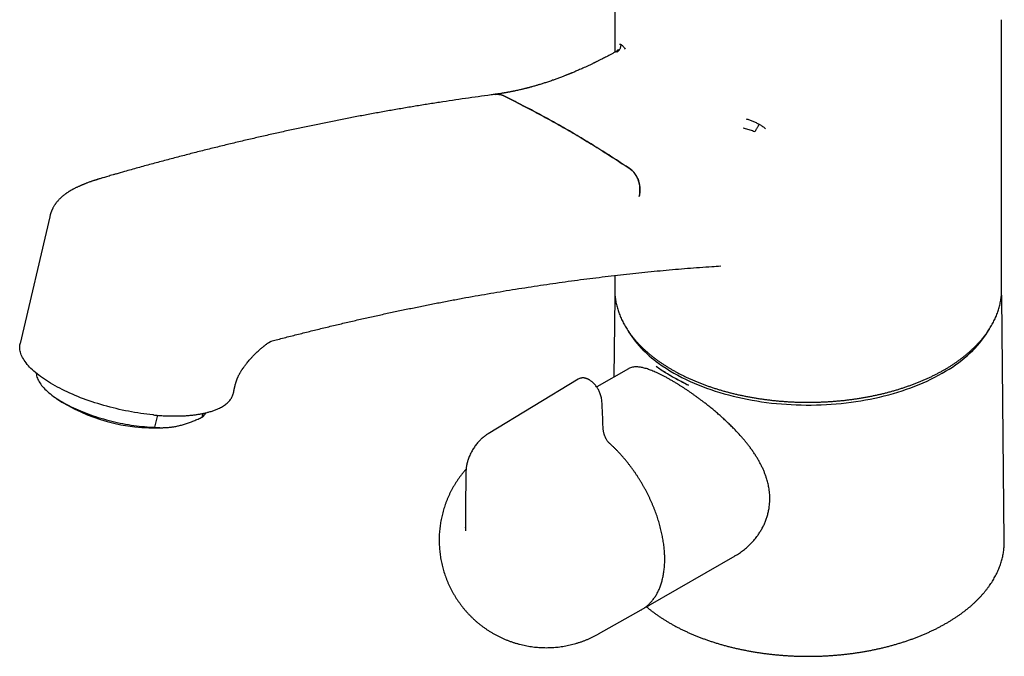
# Model space of a CAD drawing. Header units: millimetres. Extents: x 8 to 597, y 12 to 456.
# Tile 3 of 8: x 450 to 585, y 83 to 170. Entities that reach past the tile are written whole.
import ezdxf

# ---------------------------------------------------------------- set-up
doc = ezdxf.new("R2010")
doc.units = ezdxf.units.MM

msp = doc.modelspace()

# ---------------------------------------------------------------- linework, layer by layer
at = {"color": 7, "linetype": 'Continuous', "lineweight": 30}
for p, q in [((531.99, 169.7), (531.99, 165.24)), ((584.99, 132.78), (584.99, 169.7)), ((532.16, 165.32), (532.16, 165.32)), ((454.61, 142.72), (450.56, 125.35)), ((531.99, 134.68), (531.99, 132.78)), ((531.99, 132.78), (532, 132.46)), ((532.01, 132.25), (532, 132.11)), ((584.99, 132.46), (584.99, 132.78)), ((531.99, 131.77), (531.87, 120.76)), ((585.35, 98.3), (585, 131.77)), ((533.86, 121.91), (529.53, 119.41)), ((526.99, 120.48), (514.65, 113)), ((527.01, 120.48), (527, 120.47)), ((455.53, 117.84), (456.28, 117.34)), ((468.81, 115.58), (468.73, 115.59)), ((469.03, 113.88), (469.42, 115.53)), ((475.51, 115.29), (475.62, 115.78)), ((471.09, 113.89), (471.29, 113.91)), ((511.57, 100.11), (511.57, 100.15)), ((536.59, 89.43), (548.47, 96.28)), ((529.77, 85.58), (535.62, 88.87))]:
    msp.add_line(p, q, dxfattribs=at)
at = {"color": 7, "linetype": 'Continuous', "lineweight": 30, "flags": 128}
for points in [[(542.34, 120.16), (542.89, 119.92), (543.44, 119.69), (544.01, 119.47), (544.58, 119.25), (545.17, 119.04), (545.76, 118.85), (546.37, 118.66), (546.98, 118.48), (547.6, 118.31), (548.23, 118.15), (548.86, 118), (549.5, 117.85), (550.15, 117.72), (550.8, 117.6), (551.46, 117.49), (552.12, 117.39), (552.79, 117.3), (553.46, 117.21), (554.14, 117.14), (554.82, 117.08), (555.5, 117.03), (556.18, 116.99), (556.86, 116.96), (557.55, 116.94), (558.23, 116.93), (558.92, 116.93), (559.61, 116.95), (560.29, 116.97), (560.98, 117), (561.66, 117.04), (562.34, 117.1), (563.02, 117.16), (563.69, 117.23), (564.36, 117.32), (565.03, 117.41), (565.69, 117.52), (566.35, 117.63), (567, 117.75), (567.64, 117.89), (568.28, 118.03), (568.92, 118.19), (569.54, 118.35), (570.16, 118.52), (570.77, 118.7), (571.37, 118.89), (571.96, 119.09), (572.55, 119.3), (573.12, 119.52), (573.68, 119.75), (574.24, 119.98), (574.78, 120.22), (575.31, 120.48), (575.83, 120.73), (576.33, 121), (576.83, 121.28), (577.31, 121.56), (577.78, 121.85), (578.24, 122.14), (578.68, 122.45), (579.11, 122.76), (579.52, 123.07), (579.92, 123.39), (580.3, 123.72), (580.67, 124.06), (581.03, 124.4), (581.37, 124.74), (581.69, 125.09), (582, 125.44), (582.29, 125.8), (582.56, 126.17), (582.82, 126.53), (583.06, 126.9), (583.28, 127.28), (583.31, 127.33)], [(468.73, 115.59), (468.32, 115.63), (467.91, 115.68), (467.49, 115.73), (467.07, 115.79), (466.66, 115.85), (466.23, 115.92), (465.81, 116), (465.39, 116.07), (464.97, 116.16), (464.55, 116.25), (464.12, 116.34), (463.7, 116.44), (463.28, 116.54), (462.87, 116.65), (462.45, 116.76), (462.04, 116.87), (461.62, 116.99), (461.22, 117.12), (460.81, 117.24), (460.41, 117.38), (460.01, 117.51), (459.62, 117.65), (459.23, 117.79), (458.84, 117.94), (458.47, 118.09), (458.09, 118.24), (457.73, 118.4), (457.37, 118.56), (457.01, 118.72), (456.66, 118.88), (456.32, 119.05), (455.99, 119.22), (455.66, 119.39), (455.35, 119.56), (455.04, 119.74), (454.73, 119.91), (454.44, 120.09), (454.16, 120.27), (453.88, 120.46), (453.62, 120.64), (453.36, 120.82), (453.12, 121.01), (452.88, 121.19), (452.65, 121.38), (452.44, 121.57), (452.23, 121.76), (452.04, 121.94), (451.86, 122.13), (451.69, 122.32), (451.52, 122.5), (451.38, 122.69), (451.24, 122.88), (451.11, 123.06), (451, 123.25), (450.89, 123.43), (450.8, 123.61), (450.72, 123.79), (450.65, 123.97), (450.6, 124.15), (450.56, 124.32), (450.52, 124.5), (450.5, 124.67), (450.5, 124.84), (450.5, 125), (450.52, 125.17), (450.55, 125.33), (450.56, 125.35)], [(452.77, 121.29), (452.77, 121.23), (452.79, 121.08), (452.82, 120.92), (452.86, 120.77), (452.92, 120.61), (452.99, 120.45), (453.07, 120.28), (453.16, 120.12), (453.26, 119.96), (453.38, 119.79), (453.5, 119.62), (453.64, 119.46), (453.79, 119.29), (453.95, 119.12), (454.12, 118.95), (454.3, 118.79), (454.5, 118.62), (454.7, 118.45), (454.91, 118.29), (455.14, 118.12), (455.37, 117.96), (455.61, 117.79), (455.86, 117.63), (456.12, 117.47), (456.39, 117.31), (456.67, 117.16), (456.96, 117), (457.25, 116.85), (457.55, 116.7), (457.86, 116.55), (458.17, 116.4), (458.49, 116.26), (458.82, 116.12), (459.16, 115.99), (459.5, 115.85), (459.84, 115.72), (460.19, 115.6), (460.54, 115.47), (460.9, 115.35), (461.26, 115.24), (461.63, 115.13), (461.99, 115.02), (462.37, 114.92), (462.74, 114.82), (463.11, 114.72), (463.49, 114.63), (463.87, 114.55), (464.24, 114.47), (464.62, 114.39), (465, 114.32), (465.38, 114.26), (465.75, 114.19), (466.13, 114.14), (466.5, 114.09), (466.87, 114.04), (467.24, 114), (467.61, 113.97), (467.97, 113.94), (468.33, 113.91), (468.68, 113.89), (469.03, 113.88)], [(585.35, 97.96), (585.35, 98.2), (585.35, 98.3)], [(536.75, 89.52), (536.57, 89.41), (536.44, 89.34)], [(535.62, 88.87), (535.65, 88.88), (535.77, 88.96)]]:
    msp.add_lwpolyline(points, dxfattribs=at)
at = {"color": 7, "linetype": 'Continuous', "lineweight": 30}
for centre, radius, start, end in [((540.83, 131.68), 8.84, 177.2524, 181.5007), ((576.16, 131.68), 8.84, 358.4804, 2.7363), ((546.65, 135.03), 15.09, 210.7876, 234.9539), ((552.38, 142.59), 24.57, 234.1292, 245.8761), ((468.93, 138.1), 24.31, 238.6407, 275.0858), ((474.02, 117.02), 2.29, 310.8179, 329.6169)]:
    msp.add_arc(centre, radius, start, end, dxfattribs=at)
for points, knots in [([(532.05, 171.27), (532.04, 171.14), (532.02, 170.84), (532, 170.38), (531.99, 169.99), (531.99, 169.76), (531.99, 169.7)], [0, 0, 0, 0, 0.250694, 0.567592, 0.884274, 1, 1, 1, 1]), ([(532.23, 165.26), (532.26, 165.28), (532.33, 165.31), (532.42, 165.36), (532.49, 165.42), (532.55, 165.47), (532.59, 165.52), (532.62, 165.55), (532.65, 165.59), (532.67, 165.62), (532.69, 165.65), (532.73, 165.71), (532.78, 165.81), (532.83, 165.97), (532.86, 166.12), (532.86, 166.23), (532.86, 166.28)], [0, 0, 0, 0, 0.087883, 0.170069, 0.245521, 0.31343, 0.354218, 0.391259, 0.424462, 0.45376, 0.479111, 0.500489, 0.626403, 0.752713, 0.877766, 1, 1, 1, 1]), ([(532.65, 166.32), (532.68, 166.34), (532.74, 166.37), (532.81, 166.35), (532.85, 166.33)], [0, 0, 0, 0, 0.499767, 1, 1, 1, 1]), ([(532.85, 166.33), (532.85, 166.33), (532.86, 166.31), (532.86, 166.3), (532.87, 166.29), (532.87, 166.28), (532.87, 166.28)], [0, 0, 0, 0, 0.606082, 0.819687, 0.912136, 1, 1, 1, 1]), ([(532.87, 166.28), (532.91, 166.26), (532.99, 166.21), (533.12, 166.09), (533.27, 165.91), (533.38, 165.76), (533.43, 165.68)], [0, 0, 0, 0, 0.251528, 0.500119, 0.748648, 1, 1, 1, 1]), ([(532.15, 165.32), (532.08, 165.28), (531.88, 165.17), (531.56, 165), (531.2, 164.81), (530.88, 164.64), (530.59, 164.49), (530.33, 164.36), (530.11, 164.24), (529.91, 164.15), (529.75, 164.07), (529.61, 164), (529.49, 163.94), (529.38, 163.89), (529.27, 163.83), (529.17, 163.78), (529.05, 163.73), (528.92, 163.66), (528.76, 163.58), (528.57, 163.49), (528.37, 163.4), (528.17, 163.31), (527.93, 163.2), (527.65, 163.07), (527.34, 162.93), (527.06, 162.81), (526.79, 162.69), (526.54, 162.59), (526.32, 162.49), (526.16, 162.42), (526.03, 162.37), (525.95, 162.34), (525.88, 162.31), (525.81, 162.28), (525.76, 162.26), (525.7, 162.24), (525.64, 162.21), (525.54, 162.18), (525.43, 162.13), (525.28, 162.07), (525.12, 162.01), (524.83, 161.9), (524.44, 161.75), (523.96, 161.57), (523.54, 161.42), (523.2, 161.3), (522.91, 161.21), (522.64, 161.12), (522.4, 161.04), (522.16, 160.96), (521.92, 160.89), (521.7, 160.82), (521.5, 160.76), (521.32, 160.71), (521.12, 160.65), (520.9, 160.58), (520.7, 160.53), (520.53, 160.48), (520.4, 160.45), (520.28, 160.41), (520.17, 160.38), (520.08, 160.36), (520, 160.34), (519.95, 160.33), (519.89, 160.31), (519.8, 160.29), (519.67, 160.26), (519.52, 160.22), (519.35, 160.18), (519.15, 160.13), (518.93, 160.08), (518.68, 160.02), (518.46, 159.97), (518.26, 159.93), (518.1, 159.9), (517.94, 159.87), (517.77, 159.83), (517.61, 159.8), (517.45, 159.77), (517.32, 159.75), (517.21, 159.73), (517.09, 159.71), (516.95, 159.68), (516.78, 159.66), (516.59, 159.62), (516.37, 159.59), (516.13, 159.55), (515.9, 159.52), (515.74, 159.5), (515.68, 159.49)], [0, 0, 0, 0, 0.0129164, 0.0350848, 0.0554847, 0.0741171, 0.0909821, 0.1060797, 0.1189579, 0.130194, 0.1397875, 0.1477382, 0.1540456, 0.1604556, 0.1668161, 0.1732997, 0.1790763, 0.1867811, 0.1964271, 0.2079856, 0.2199981, 0.2316547, 0.2429553, 0.262249, 0.2804064, 0.2974267, 0.3133087, 0.3279901, 0.340992, 0.3522118, 0.3577159, 0.3626603, 0.3670448, 0.3708692, 0.3741333, 0.3769372, 0.3805999, 0.3860937, 0.3931228, 0.4016882, 0.4117892, 0.4224791, 0.4531804, 0.4822116, 0.5095763, 0.5279806, 0.5455774, 0.5619056, 0.576578, 0.5904339, 0.6050608, 0.6204954, 0.6304783, 0.6416099, 0.6540927, 0.6679246, 0.6831034, 0.6910497, 0.69932, 0.7072468, 0.7140147, 0.7196229, 0.7240719, 0.7273625, 0.7296522, 0.7360991, 0.7440138, 0.7533953, 0.7642423, 0.7765533, 0.7904643, 0.8062197, 0.8238224, 0.833316, 0.8432708, 0.8536867, 0.8645635, 0.8756203, 0.8854049, 0.8937114, 0.900574, 0.907956, 0.9169994, 0.9277038, 0.940069, 0.9540944, 0.9697802, 0.9871263, 1, 1, 1, 1]), ([(532.46, 165.63), (532.46, 165.63), (532.46, 165.63), (532.46, 165.61), (532.45, 165.59), (532.44, 165.58), (532.42, 165.56), (532.4, 165.53), (532.37, 165.48), (532.32, 165.43), (532.25, 165.38), (532.19, 165.34), (532.16, 165.32)], [0, 0, 0, 0, 0.101081, 0.240054, 0.303071, 0.361916, 0.419724, 0.494726, 0.590239, 0.706402, 0.843132, 1, 1, 1, 1]), ([(515.68, 159.48), (515.47, 159.46), (514.68, 159.35), (513.3, 159.16), (511.54, 158.91), (509.77, 158.65), (508.01, 158.39), (506.24, 158.11), (504.46, 157.82), (502.69, 157.52), (500.91, 157.21), (499.13, 156.89), (497.35, 156.56), (495.56, 156.22), (493.78, 155.87), (491.99, 155.51), (490.19, 155.14), (488.4, 154.76), (486.6, 154.37), (484.8, 153.97), (483, 153.56), (481.2, 153.14), (479.39, 152.71), (477.58, 152.27), (475.77, 151.82), (473.96, 151.36), (472.15, 150.89), (470.33, 150.41), (468.51, 149.92), (466.69, 149.42), (465.08, 148.97), (464.08, 148.69), (463.69, 148.57)], [0, 0, 0, 0, 0.012162, 0.046634, 0.081107, 0.115581, 0.150056, 0.184533, 0.21901, 0.253489, 0.287969, 0.322449, 0.356931, 0.391414, 0.425898, 0.460383, 0.494868, 0.529355, 0.563842, 0.598331, 0.63282, 0.66731, 0.701801, 0.736293, 0.770785, 0.805278, 0.839772, 0.874267, 0.908762, 0.943258, 0.977754, 1, 1, 1, 1]), ([(516.7, 159.31), (516.62, 159.35), (516.46, 159.42), (516.2, 159.48), (515.95, 159.51), (515.74, 159.51), (515.61, 159.48), (515.56, 159.47)], [0, 0, 0, 0, 0.219665, 0.440031, 0.659697, 0.879362, 1, 1, 1, 1]), ([(515.68, 159.48), (515.74, 159.49), (515.86, 159.5), (516.04, 159.49), (516.23, 159.47), (516.45, 159.41), (516.61, 159.34), (516.7, 159.3)], [0, 0, 0, 0, 0.170216, 0.353518, 0.53813, 0.725434, 1, 1, 1, 1]), ([(516.7, 159.31), (517.44, 158.95), (518.91, 158.22), (521.11, 157.07), (523.3, 155.89), (525.48, 154.65), (527.65, 153.38), (529.81, 152.05), (531.96, 150.69), (533.38, 149.75), (534.09, 149.28)], [0, 0, 0, 0, 0.124705, 0.24941, 0.374233, 0.499055, 0.624232, 0.749409, 0.874704, 1, 1, 1, 1]), ([(534.09, 149.27), (533.38, 149.74), (531.97, 150.68), (529.83, 152.03), (527.68, 153.35), (525.51, 154.63), (523.33, 155.86), (521.13, 157.05), (518.92, 158.21), (517.44, 158.94), (516.7, 159.3)], [0, 0, 0, 0, 0.1247056, 0.2494112, 0.3742339, 0.4990567, 0.6242332, 0.7494098, 0.8747049, 1, 1, 1, 1]), ([(549.98, 156.13), (550.14, 156.08), (550.45, 156), (550.91, 155.82), (551.35, 155.61), (551.64, 155.45), (551.78, 155.36)], [0, 0, 0, 0, 0.251352, 0.499881, 0.748472, 1, 1, 1, 1]), ([(551.78, 155.36), (551.75, 155.32), (551.7, 155.24), (551.62, 155.12), (551.54, 154.98), (551.46, 154.84), (551.37, 154.71), (551.3, 154.57), (551.23, 154.45), (551.19, 154.37), (551.17, 154.33)], [0, 0, 0, 0, 0.12516, 0.249398, 0.374132, 0.499752, 0.625517, 0.750617, 0.874975, 1, 1, 1, 1]), ([(551.78, 155.36), (551.78, 155.36), (551.78, 155.37), (551.79, 155.37), (551.81, 155.38), (551.83, 155.37), (551.84, 155.37)], [0, 0, 0, 0, 0.087864, 0.180313, 0.393918, 1, 1, 1, 1]), ([(551.84, 155.37), (551.98, 155.28), (552.26, 155.1), (552.52, 154.89), (552.64, 154.78)], [0, 0, 0, 0, 0.500233, 1, 1, 1, 1]), ([(551.17, 154.33), (551.07, 154.38), (550.87, 154.47), (550.56, 154.59), (550.25, 154.68), (549.93, 154.77), (549.71, 154.81), (549.6, 154.83)], [0, 0, 0, 0, 0.200047, 0.399971, 0.600073, 0.800046, 1, 1, 1, 1]), ([(463.69, 148.58), (463.56, 148.54), (463.29, 148.46), (462.91, 148.35), (462.57, 148.25), (462.25, 148.16), (461.96, 148.07), (461.71, 148), (461.5, 147.93), (461.31, 147.87), (461.16, 147.83), (461.05, 147.79), (460.97, 147.76), (460.9, 147.74), (460.83, 147.72), (460.75, 147.69), (460.64, 147.66), (460.51, 147.61), (460.38, 147.57), (460.2, 147.51), (460.01, 147.44), (459.8, 147.36), (459.63, 147.3), (459.48, 147.24), (459.34, 147.18), (459.22, 147.13), (459.11, 147.09), (459.02, 147.05), (458.92, 147.01), (458.82, 146.97), (458.69, 146.91), (458.56, 146.85), (458.4, 146.78), (458.24, 146.71), (458.08, 146.63), (457.93, 146.55), (457.8, 146.48), (457.67, 146.41), (457.54, 146.34), (457.43, 146.27), (457.33, 146.21), (457.24, 146.16), (457.13, 146.09), (457.03, 146.02), (456.93, 145.96), (456.85, 145.9), (456.77, 145.84), (456.67, 145.77), (456.56, 145.68), (456.44, 145.59), (456.33, 145.49), (456.22, 145.39), (456.1, 145.28), (455.98, 145.17), (455.87, 145.05), (455.76, 144.93), (455.65, 144.81), (455.57, 144.71), (455.51, 144.63), (455.47, 144.58), (455.43, 144.53), (455.39, 144.47), (455.33, 144.39), (455.26, 144.28), (455.18, 144.14), (455.12, 144.03), (455.09, 143.98)], [0, 0, 0, 0, 0.042476, 0.081838, 0.118052, 0.151081, 0.180891, 0.207002, 0.229944, 0.249688, 0.266209, 0.277089, 0.285881, 0.292577, 0.299036, 0.30797, 0.319186, 0.332836, 0.348058, 0.362541, 0.388015, 0.410223, 0.429123, 0.445471, 0.46071, 0.474857, 0.485198, 0.495004, 0.505631, 0.517411, 0.530717, 0.546446, 0.563597, 0.581845, 0.600765, 0.61812, 0.633424, 0.647739, 0.663078, 0.678434, 0.688397, 0.698161, 0.711134, 0.725626, 0.736846, 0.745483, 0.755481, 0.767119, 0.783097, 0.798865, 0.811761, 0.82604, 0.843013, 0.859627, 0.874967, 0.890562, 0.905885, 0.921532, 0.927492, 0.933494, 0.939537, 0.945959, 0.954962, 0.966958, 0.981965, 1, 1, 1, 1]), ([(535.35, 145.5), (535.37, 145.6), (535.42, 145.81), (535.45, 146.14), (535.46, 146.48), (535.44, 146.81), (535.39, 147.15), (535.31, 147.48), (535.21, 147.79), (535.08, 148.1), (534.93, 148.38), (534.75, 148.64), (534.56, 148.88), (534.34, 149.09), (534.18, 149.21), (534.09, 149.28)], [0, 0, 0, 0, 0.076146, 0.152536, 0.228682, 0.304828, 0.381218, 0.457364, 0.533511, 0.6099, 0.686046, 0.762193, 0.838582, 0.914729, 1, 1, 1, 1]), ([(534.09, 149.27), (534.15, 149.23), (534.26, 149.14), (534.42, 149), (534.58, 148.84), (534.73, 148.66), (534.86, 148.47), (534.98, 148.27), (535.09, 148.05), (535.19, 147.82), (535.27, 147.59), (535.34, 147.35), (535.39, 147.1), (535.43, 146.85), (535.45, 146.6), (535.45, 146.35), (535.44, 146.09), (535.41, 145.8), (535.37, 145.61), (535.34, 145.49)], [0, 0, 0, 0, 0.0561544, 0.1126987, 0.1704727, 0.2286716, 0.284826, 0.3417817, 0.3991443, 0.4573432, 0.5134976, 0.570042, 0.6278159, 0.6860149, 0.7421693, 0.7987136, 0.8564876, 0.9146865, 1, 1, 1, 1]), ([(455.09, 143.98), (455.07, 143.94), (455.03, 143.87), (454.98, 143.76), (454.94, 143.68), (454.91, 143.62), (454.89, 143.56), (454.86, 143.5), (454.84, 143.45), (454.81, 143.39), (454.79, 143.33), (454.77, 143.26), (454.75, 143.2), (454.73, 143.14), (454.7, 143.07), (454.68, 142.98), (454.65, 142.87), (454.63, 142.78), (454.61, 142.73)], [0, 0, 0, 0, 0.100356, 0.183344, 0.248952, 0.2989642, 0.3461337, 0.3929645, 0.4394706, 0.4867224, 0.5353809, 0.5853421, 0.6346848, 0.682679, 0.7314098, 0.7985495, 0.8880958, 1, 1, 1, 1]), ([(484.9, 125.66), (485.14, 125.72), (485.97, 125.94), (487.37, 126.31), (489.12, 126.75), (490.86, 127.18), (492.6, 127.61), (494.34, 128.02), (496.08, 128.43), (497.81, 128.83), (499.55, 129.21), (501.28, 129.59), (503, 129.95), (504.73, 130.31), (506.45, 130.66), (508.17, 130.99), (509.88, 131.32), (511.6, 131.64), (513.31, 131.94), (515.02, 132.24), (516.72, 132.53), (518.43, 132.81), (520.13, 133.07), (521.83, 133.33), (523.52, 133.58), (525.21, 133.82), (526.9, 134.05), (528.59, 134.27), (530.27, 134.47), (531.95, 134.67), (533.63, 134.86), (535.3, 135.04), (536.97, 135.21), (538.64, 135.37), (540.31, 135.52), (541.97, 135.66), (543.63, 135.79), (545.15, 135.9), (546.12, 135.96), (546.53, 135.99)], [0, 0, 0, 0, 0.011373, 0.03897, 0.066568, 0.094169, 0.121771, 0.149376, 0.176984, 0.204594, 0.232206, 0.259821, 0.287439, 0.31506, 0.342683, 0.37031, 0.397939, 0.425572, 0.453208, 0.480847, 0.508489, 0.536135, 0.563785, 0.591438, 0.619095, 0.646755, 0.67442, 0.702089, 0.729761, 0.757438, 0.785119, 0.812804, 0.840494, 0.868189, 0.895888, 0.923591, 0.9513, 0.979013, 1, 1, 1, 1]), ([(532, 132.45), (532, 132.38), (532.01, 132.22), (532.03, 131.94), (532.06, 131.62), (532.11, 131.31), (532.17, 130.99), (532.23, 130.68), (532.31, 130.36), (532.4, 130.05), (532.5, 129.74), (532.62, 129.43), (532.74, 129.12), (532.87, 128.81), (533.02, 128.51), (533.17, 128.2), (533.34, 127.9), (533.51, 127.6), (533.7, 127.3), (533.89, 127), (534.1, 126.71), (534.32, 126.42), (534.55, 126.13), (534.79, 125.84), (535.03, 125.56), (535.29, 125.28), (535.56, 125.01), (535.84, 124.73), (536.12, 124.46), (536.42, 124.2), (536.73, 123.94), (537.04, 123.68), (537.36, 123.42), (537.7, 123.17), (538.04, 122.93), (538.39, 122.68), (538.75, 122.44), (539.11, 122.21), (539.49, 121.98), (539.87, 121.76), (540.26, 121.54), (540.66, 121.32), (541.06, 121.11), (541.47, 120.91), (541.89, 120.71), (542.32, 120.51), (542.75, 120.32), (543.19, 120.14), (543.64, 119.96), (544.09, 119.78), (544.55, 119.61), (545.01, 119.45), (545.48, 119.29), (545.96, 119.14), (546.44, 118.99), (546.92, 118.85), (547.41, 118.72), (547.91, 118.59), (548.41, 118.47), (548.91, 118.35), (549.42, 118.24), (549.93, 118.14), (550.44, 118.04), (550.96, 117.94), (551.48, 117.86), (552, 117.78), (552.53, 117.7), (553.06, 117.64), (553.59, 117.57), (554.12, 117.52), (554.66, 117.47), (555.2, 117.43), (555.73, 117.39), (556.27, 117.36), (556.81, 117.34), (557.35, 117.32), (557.89, 117.31), (558.44, 117.31), (558.98, 117.31), (559.52, 117.32), (560.06, 117.34), (560.6, 117.36), (561.14, 117.39), (561.68, 117.42), (562.21, 117.46), (562.75, 117.51), (563.28, 117.56), (563.81, 117.62), (564.34, 117.69), (564.87, 117.76), (565.39, 117.84), (565.92, 117.93), (566.43, 118.02), (566.95, 118.11), (567.46, 118.22), (567.97, 118.33), (568.47, 118.44), (568.97, 118.56), (569.47, 118.69), (569.96, 118.83), (570.45, 118.96), (570.93, 119.11), (571.4, 119.26), (571.87, 119.42), (572.34, 119.58), (572.8, 119.75), (573.25, 119.92), (573.7, 120.1), (574.14, 120.28), (574.57, 120.47), (575, 120.66), (575.42, 120.86), (575.84, 121.07), (576.24, 121.28), (576.64, 121.49), (577.04, 121.71), (577.42, 121.93), (577.8, 122.16), (578.16, 122.39), (578.52, 122.63), (578.88, 122.87), (579.22, 123.12), (579.55, 123.37), (579.88, 123.62), (580.2, 123.88), (580.5, 124.14), (580.8, 124.41), (581.09, 124.68), (581.37, 124.95), (581.64, 125.23), (581.9, 125.5), (582.15, 125.79), (582.39, 126.07), (582.62, 126.36), (582.84, 126.65), (583.05, 126.94), (583.25, 127.24), (583.44, 127.54), (583.62, 127.84), (583.79, 128.14), (583.94, 128.45), (584.09, 128.75), (584.22, 129.06), (584.35, 129.37), (584.46, 129.68), (584.57, 129.99), (584.66, 130.31), (584.74, 130.62), (584.81, 130.94), (584.87, 131.25), (584.91, 131.57), (584.95, 131.89), (584.98, 132.18), (584.98, 132.37), (584.99, 132.45)], [0, 0, 0, 0, 0.003898, 0.01042, 0.016943, 0.023467, 0.029994, 0.036524, 0.043058, 0.049596, 0.056138, 0.062686, 0.069239, 0.075797, 0.082361, 0.088931, 0.095506, 0.102086, 0.108671, 0.115262, 0.121857, 0.128456, 0.135059, 0.141666, 0.148277, 0.15489, 0.161507, 0.168125, 0.174746, 0.181368, 0.187993, 0.194618, 0.201244, 0.207872, 0.214499, 0.221128, 0.227756, 0.234385, 0.241014, 0.247643, 0.254272, 0.2609, 0.267528, 0.274156, 0.280783, 0.28741, 0.294037, 0.300663, 0.307288, 0.313913, 0.320538, 0.327161, 0.333785, 0.340408, 0.34703, 0.353652, 0.360273, 0.366894, 0.373514, 0.380134, 0.386754, 0.393373, 0.399992, 0.40661, 0.413228, 0.419846, 0.426463, 0.43308, 0.439697, 0.446314, 0.45293, 0.459547, 0.466163, 0.472779, 0.479395, 0.486011, 0.492626, 0.499242, 0.505858, 0.512474, 0.519089, 0.525705, 0.532321, 0.538937, 0.545553, 0.55217, 0.558786, 0.565403, 0.57202, 0.578637, 0.585255, 0.591872, 0.59849, 0.605109, 0.611728, 0.618347, 0.624967, 0.631587, 0.638207, 0.644828, 0.65145, 0.658072, 0.664694, 0.671317, 0.677941, 0.684565, 0.69119, 0.697815, 0.704441, 0.711068, 0.717695, 0.724322, 0.73095, 0.737579, 0.744208, 0.750837, 0.757467, 0.764097, 0.770728, 0.777358, 0.783989, 0.790619, 0.797249, 0.803879, 0.810508, 0.817137, 0.823764, 0.830391, 0.837015, 0.843638, 0.85026, 0.856878, 0.863494, 0.870108, 0.876718, 0.883324, 0.889926, 0.896524, 0.903117, 0.909706, 0.916289, 0.922866, 0.929439, 0.936005, 0.942566, 0.949122, 0.955672, 0.962217, 0.968757, 0.975292, 0.981824, 0.988352, 0.994877, 1, 1, 1, 1]), ([(584.99, 132.11), (584.99, 132.11), (584.98, 132.16), (584.98, 132.21), (584.98, 132.25)], [0, 0, 0, 0, 0.0185311, 1, 1, 1, 1]), ([(479.8, 118.64), (479.8, 118.68), (479.82, 118.75), (479.84, 118.85), (479.85, 118.94), (479.87, 119.04), (479.9, 119.15), (479.92, 119.27), (479.95, 119.39), (479.98, 119.51), (480.01, 119.64), (480.05, 119.79), (480.08, 119.9), (480.11, 119.98), (480.13, 120.05), (480.15, 120.11), (480.17, 120.17), (480.19, 120.23), (480.2, 120.28), (480.22, 120.34), (480.24, 120.39), (480.26, 120.43), (480.28, 120.49), (480.3, 120.55), (480.33, 120.62), (480.37, 120.7), (480.41, 120.8), (480.46, 120.92), (480.52, 121.04), (480.59, 121.16), (480.64, 121.27), (480.7, 121.37), (480.77, 121.48), (480.83, 121.59), (480.9, 121.69), (480.96, 121.79), (481.02, 121.88), (481.08, 121.96), (481.14, 122.05), (481.21, 122.14), (481.28, 122.24), (481.39, 122.38), (481.51, 122.54), (481.67, 122.73), (481.84, 122.95), (482.06, 123.2), (482.3, 123.47), (482.55, 123.75), (482.8, 124), (483.03, 124.22), (483.24, 124.41), (483.44, 124.58), (483.62, 124.73), (483.79, 124.87), (483.92, 124.97), (484.01, 125.05), (484.09, 125.11), (484.18, 125.18), (484.28, 125.25), (484.37, 125.32), (484.46, 125.38), (484.54, 125.44), (484.61, 125.48), (484.68, 125.52), (484.73, 125.56), (484.78, 125.59), (484.81, 125.61), (484.84, 125.63), (484.88, 125.65), (484.91, 125.66), (484.93, 125.67), (484.95, 125.68), (484.96, 125.69), (484.97, 125.69), (484.97, 125.69), (484.97, 125.69)], [0, 0, 0, 0, 0.0089393, 0.0200652, 0.0292393, 0.0364672, 0.0495597, 0.067921, 0.0800327, 0.093886, 0.1110797, 0.1244201, 0.1369765, 0.1455098, 0.1509044, 0.1593162, 0.16748, 0.1746451, 0.1825079, 0.1908404, 0.1970273, 0.2021937, 0.2089759, 0.2174064, 0.2250858, 0.2335439, 0.2468452, 0.2590724, 0.2731118, 0.2867601, 0.2980203, 0.3078404, 0.3200893, 0.3312397, 0.3409219, 0.3512587, 0.3609835, 0.368733, 0.3765332, 0.3859835, 0.397134, 0.4100355, 0.4287031, 0.4502497, 0.4747273, 0.5021018, 0.538576, 0.5729045, 0.6049815, 0.634712, 0.6619928, 0.6867145, 0.7113814, 0.7335723, 0.7534103, 0.7625797, 0.7738868, 0.7874891, 0.8029143, 0.8176766, 0.8332115, 0.8473415, 0.8596872, 0.8716573, 0.8882348, 0.8986321, 0.9071625, 0.916728, 0.928147, 0.9417195, 0.9544573, 0.9655732, 0.9830049, 0.9989109, 1, 1, 1, 1]), ([(548.46, 96.28), (548.48, 96.29), (548.69, 96.4), (549.08, 96.66), (549.54, 96.99), (549.9, 97.28), (550.17, 97.51), (550.43, 97.76), (550.68, 98.01), (550.92, 98.26), (551.15, 98.52), (551.37, 98.79), (551.61, 99.12), (551.87, 99.5), (552.14, 99.95), (552.39, 100.42), (552.61, 100.91), (552.8, 101.42), (552.96, 101.94), (553.08, 102.47), (553.17, 102.98), (553.22, 103.45), (553.24, 103.86), (553.24, 104.27), (553.22, 104.67), (553.19, 105.06), (553.14, 105.44), (553.08, 105.79), (553.01, 106.12), (552.92, 106.45), (552.82, 106.81), (552.69, 107.21), (552.53, 107.63), (552.36, 108.06), (552.16, 108.48), (551.95, 108.9), (551.72, 109.32), (551.47, 109.74), (551.21, 110.16), (550.93, 110.58), (550.64, 110.99), (550.34, 111.38), (550.05, 111.75), (549.75, 112.12), (549.37, 112.56), (548.9, 113.08), (548.39, 113.63), (547.89, 114.13), (547.42, 114.58), (546.93, 115.03), (546.44, 115.48), (545.93, 115.92), (545.42, 116.35), (544.9, 116.77), (544.44, 117.13), (544.04, 117.44), (543.72, 117.68), (543.39, 117.92), (543.06, 118.17), (542.72, 118.41), (542.38, 118.65), (542.04, 118.88), (541.7, 119.11), (541.37, 119.32), (541.05, 119.53), (540.73, 119.73), (540.38, 119.95), (540, 120.17), (539.6, 120.41), (539.21, 120.63), (538.83, 120.83), (538.45, 121.03), (538.08, 121.21), (537.72, 121.38), (537.39, 121.52), (537.06, 121.65), (536.76, 121.77), (536.47, 121.87), (536.18, 121.96), (535.91, 122.03), (535.65, 122.08), (535.4, 122.12), (535.13, 122.15), (534.85, 122.16), (534.56, 122.14), (534.28, 122.09), (534.05, 122.01), (533.91, 121.94), (533.86, 121.91)], [0, 0, 0, 0, 0.001167, 0.019069, 0.037021, 0.046498, 0.055975, 0.065482, 0.074989, 0.084136, 0.093283, 0.10246, 0.111636, 0.125483, 0.139358, 0.153371, 0.167417, 0.181662, 0.195944, 0.210382, 0.224863, 0.23597, 0.247098, 0.257203, 0.267308, 0.277474, 0.287641, 0.296011, 0.304382, 0.312785, 0.321189, 0.332123, 0.343075, 0.3541, 0.365125, 0.376212, 0.387299, 0.398454, 0.409624, 0.42115, 0.432691, 0.44314, 0.453589, 0.464079, 0.474569, 0.491778, 0.509033, 0.522885, 0.536761, 0.550746, 0.564757, 0.578921, 0.593113, 0.607423, 0.621763, 0.63058, 0.639396, 0.648243, 0.657091, 0.666457, 0.675822, 0.685228, 0.694635, 0.703711, 0.712787, 0.721903, 0.731019, 0.74288, 0.754763, 0.766749, 0.778735, 0.790813, 0.802892, 0.815075, 0.827281, 0.83876, 0.850258, 0.861837, 0.873417, 0.885066, 0.896716, 0.908443, 0.920187, 0.936542, 0.952938, 0.970231, 0.987572, 1, 1, 1, 1]), ([(537.67, 122.21), (537.89, 122.07), (538.32, 121.79), (539.01, 121.36), (539.73, 120.92), (540.49, 120.5), (541.28, 120.08), (541.82, 119.8), (542.09, 119.66)], [0, 0, 0, 0, 0.165656, 0.332662, 0.500312, 0.667773, 0.834452, 1, 1, 1, 1]), ([(530.23, 117.53), (530.22, 117.62), (530.21, 117.8), (530.15, 118.07), (530.07, 118.34), (529.98, 118.59), (529.87, 118.83), (529.76, 119.05), (529.64, 119.25), (529.5, 119.45), (529.35, 119.64), (529.19, 119.83), (529.03, 119.98), (528.89, 120.11), (528.76, 120.22), (528.64, 120.3), (528.53, 120.37), (528.44, 120.42), (528.36, 120.46), (528.29, 120.49), (528.21, 120.53), (528.11, 120.56), (527.99, 120.6), (527.86, 120.63), (527.75, 120.64), (527.64, 120.65), (527.54, 120.65), (527.43, 120.63), (527.29, 120.61), (527.15, 120.56), (527.05, 120.51), (527.01, 120.49)], [0, 0, 0, 0, 0.0559807, 0.1093005, 0.1601096, 0.2084988, 0.2545357, 0.2982839, 0.3397922, 0.3789843, 0.4276842, 0.4724078, 0.5131955, 0.5500669, 0.5830447, 0.6123324, 0.6379724, 0.6598985, 0.6780179, 0.6927384, 0.7105127, 0.7336204, 0.761244, 0.7909841, 0.8227251, 0.84072, 0.8634469, 0.8910304, 0.9234913, 0.9608291, 1, 1, 1, 1]), ([(468.81, 115.58), (469.04, 115.56), (469.49, 115.52), (470.15, 115.47), (470.81, 115.44), (471.45, 115.43), (472.09, 115.43), (472.68, 115.45), (473.23, 115.47), (473.73, 115.51), (474.23, 115.56), (474.71, 115.62), (475.17, 115.7), (475.62, 115.78), (476.06, 115.88), (476.51, 116), (476.97, 116.14), (477.43, 116.31), (477.82, 116.49), (478.14, 116.66), (478.42, 116.82), (478.67, 117), (478.9, 117.18), (479.1, 117.37), (479.28, 117.57), (479.44, 117.77), (479.57, 117.99), (479.67, 118.21), (479.75, 118.43), (479.78, 118.58), (479.8, 118.65)], [0, 0, 0, 0, 0.038128, 0.076276, 0.114403, 0.153119, 0.191858, 0.230574, 0.263983, 0.297406, 0.330814, 0.36478, 0.398745, 0.433225, 0.467705, 0.502349, 0.546266, 0.590217, 0.634135, 0.667676, 0.701231, 0.734773, 0.768668, 0.802124, 0.835595, 0.869051, 0.90304, 0.937029, 0.971512, 1, 1, 1, 1]), ([(530.4, 113.86), (530.38, 114.47), (530.33, 115.69), (530.26, 116.91), (530.23, 117.53)], [0, 0, 0, 0, 0.499972, 1, 1, 1, 1]), ([(469.03, 113.88), (469.1, 113.87), (469.31, 113.85), (469.69, 113.83), (470.16, 113.83), (470.64, 113.85), (471.13, 113.89), (471.63, 113.96), (472.14, 114.06), (472.66, 114.18), (473.2, 114.34), (473.76, 114.53), (474.34, 114.76), (474.92, 115.01), (475.31, 115.2), (475.51, 115.29)], [0, 0, 0, 0, 0.032292, 0.109275, 0.186333, 0.263644, 0.341055, 0.419599, 0.498264, 0.577303, 0.656468, 0.742035, 0.827741, 0.913818, 1, 1, 1, 1]), ([(531.3, 111.67), (531.25, 111.72), (531.15, 111.81), (531.03, 111.97), (530.92, 112.12), (530.82, 112.29), (530.74, 112.46), (530.67, 112.62), (530.61, 112.77), (530.56, 112.91), (530.52, 113.07), (530.47, 113.25), (530.44, 113.44), (530.41, 113.65), (530.4, 113.79), (530.4, 113.86)], [0, 0, 0, 0, 0.087473, 0.1668402, 0.2395923, 0.3064664, 0.3868505, 0.4570859, 0.5167259, 0.5734822, 0.6401478, 0.7169921, 0.8039577, 0.9007175, 1, 1, 1, 1]), ([(514.65, 113), (514.59, 112.96), (514.48, 112.89), (514.33, 112.79), (514.21, 112.69), (514.1, 112.61), (514.01, 112.54), (513.94, 112.48), (513.88, 112.43), (513.82, 112.38), (513.77, 112.33), (513.69, 112.26), (513.59, 112.16), (513.45, 112.01), (513.28, 111.83), (513.11, 111.63), (512.94, 111.4), (512.77, 111.17), (512.61, 110.92), (512.44, 110.65), (512.29, 110.35), (512.14, 110.04), (512.02, 109.75), (511.92, 109.48), (511.86, 109.28), (511.82, 109.14), (511.8, 109.06), (511.78, 108.99), (511.76, 108.9), (511.74, 108.8), (511.71, 108.68), (511.69, 108.56), (511.67, 108.44), (511.66, 108.35), (511.65, 108.25), (511.64, 108.13), (511.63, 107.99), (511.62, 107.88), (511.62, 107.82)], [0, 0, 0, 0, 0.034866, 0.065029, 0.090601, 0.111672, 0.130015, 0.144632, 0.15804, 0.170299, 0.181807, 0.192683, 0.219686, 0.252464, 0.29147, 0.335221, 0.379794, 0.424941, 0.470749, 0.517282, 0.573941, 0.628275, 0.678341, 0.724148, 0.765483, 0.780191, 0.793694, 0.805989, 0.819211, 0.836173, 0.856948, 0.878705, 0.896889, 0.913362, 0.928301, 0.946588, 0.970435, 1, 1, 1, 1]), ([(535.78, 88.96), (535.83, 89), (535.96, 89.07), (536.14, 89.2), (536.33, 89.35), (536.52, 89.5), (536.69, 89.67), (536.87, 89.84), (537.03, 90.02), (537.19, 90.22), (537.35, 90.42), (537.49, 90.62), (537.63, 90.84), (537.76, 91.07), (537.89, 91.3), (538.01, 91.54), (538.12, 91.79), (538.22, 92.05), (538.31, 92.31), (538.4, 92.58), (538.48, 92.86), (538.55, 93.15), (538.62, 93.44), (538.67, 93.74), (538.72, 94.04), (538.76, 94.35), (538.8, 94.66), (538.82, 94.98), (538.84, 95.31), (538.84, 95.64), (538.84, 95.97), (538.84, 96.31), (538.82, 96.65), (538.8, 97), (538.77, 97.35), (538.73, 97.7), (538.68, 98.05), (538.62, 98.41), (538.56, 98.77), (538.49, 99.13), (538.41, 99.5), (538.33, 99.86), (538.23, 100.23), (538.13, 100.6), (538.02, 100.97), (537.91, 101.34), (537.79, 101.71), (537.66, 102.07), (537.52, 102.44), (537.38, 102.81), (537.23, 103.18), (537.07, 103.55), (536.91, 103.91), (536.74, 104.27), (536.56, 104.64), (536.38, 105), (536.19, 105.35), (535.99, 105.71), (535.8, 106.06), (535.59, 106.4), (535.38, 106.75), (535.16, 107.09), (534.94, 107.43), (534.72, 107.76), (534.48, 108.08), (534.25, 108.41), (534.01, 108.73), (533.76, 109.04), (533.52, 109.35), (533.26, 109.65), (533.01, 109.94), (532.75, 110.23), (532.49, 110.51), (532.22, 110.79), (531.95, 111.06), (531.68, 111.32), (531.46, 111.53), (531.34, 111.64), (531.3, 111.67)], [0, 0, 0, 0, 0.0105115, 0.023514, 0.0365212, 0.0495374, 0.0625667, 0.0756126, 0.0886783, 0.1017661, 0.1148779, 0.1280147, 0.1411771, 0.1543648, 0.1675773, 0.1808133, 0.1940715, 0.20735, 0.2206469, 0.2339602, 0.2472877, 0.2606276, 0.2739777, 0.2873364, 0.3007019, 0.3140727, 0.3274474, 0.3408249, 0.354204, 0.367584, 0.3809638, 0.3943429, 0.4077208, 0.421097, 0.4344712, 0.4478433, 0.4612131, 0.4745805, 0.4879454, 0.5013077, 0.5146676, 0.528025, 0.54138, 0.5547327, 0.5680831, 0.5814315, 0.5947779, 0.6081224, 0.6214652, 0.6348065, 0.6481463, 0.6614849, 0.6748223, 0.6881588, 0.7014945, 0.7148295, 0.7281641, 0.7414983, 0.7548324, 0.7681664, 0.7815006, 0.7948351, 0.8081699, 0.8215054, 0.8348416, 0.8481787, 0.8615169, 0.8748564, 0.8881972, 0.9015395, 0.9148836, 0.9282295, 0.9415774, 0.9549274, 0.9682797, 0.9816344, 0.9949916, 1, 1, 1, 1]), ([(511.64, 108.14), (511.57, 108.06), (511.41, 107.88), (511.17, 107.6), (510.93, 107.29), (510.69, 106.97), (510.47, 106.64), (510.25, 106.31), (510.04, 105.98), (509.84, 105.64), (509.65, 105.29), (509.47, 104.94), (509.3, 104.59), (509.14, 104.23), (508.99, 103.87), (508.85, 103.5), (508.72, 103.13), (508.6, 102.76), (508.49, 102.38), (508.39, 102), (508.3, 101.62), (508.22, 101.24), (508.15, 100.85), (508.09, 100.47), (508.04, 100.08), (508, 99.69), (507.97, 99.3), (507.95, 98.91), (507.95, 98.52), (507.95, 98.13), (507.96, 97.74), (507.99, 97.35), (508.02, 96.96), (508.07, 96.57), (508.12, 96.18), (508.19, 95.79), (508.26, 95.41), (508.35, 95.02), (508.44, 94.64), (508.55, 94.26), (508.67, 93.88), (508.8, 93.51), (508.93, 93.14), (509.08, 92.77), (509.24, 92.4), (509.41, 92.04), (509.59, 91.68), (509.78, 91.32), (509.98, 90.97), (510.19, 90.62), (510.41, 90.28), (510.64, 89.95), (510.88, 89.62), (511.13, 89.29), (511.39, 88.97), (511.65, 88.66), (511.93, 88.35), (512.22, 88.06), (512.51, 87.77), (512.82, 87.48), (513.13, 87.21), (513.45, 86.95), (513.77, 86.69), (514.11, 86.44), (514.45, 86.21), (514.8, 85.98), (515.15, 85.76), (515.51, 85.55), (515.88, 85.35), (516.25, 85.17), (516.63, 84.99), (517.01, 84.83), (517.4, 84.67), (517.79, 84.53), (518.18, 84.4), (518.57, 84.28), (518.97, 84.17), (519.38, 84.07), (519.78, 83.98), (520.18, 83.91), (520.59, 83.84), (521, 83.79), (521.41, 83.75), (521.82, 83.72), (522.23, 83.71), (522.64, 83.7), (523.05, 83.71), (523.46, 83.73), (523.87, 83.75), (524.27, 83.79), (524.68, 83.85), (525.08, 83.91), (525.48, 83.98), (525.88, 84.07), (526.27, 84.16), (526.66, 84.27), (527.05, 84.39), (527.43, 84.52), (527.81, 84.66), (528.19, 84.8), (528.56, 84.96), (528.93, 85.13), (529.29, 85.31), (529.57, 85.46), (529.73, 85.55), (529.77, 85.58)], [0, 0, 0, 0, 0.007763, 0.017393, 0.027014, 0.036627, 0.046231, 0.055827, 0.065414, 0.074993, 0.084564, 0.094127, 0.103682, 0.11323, 0.122771, 0.132305, 0.141832, 0.151353, 0.160869, 0.170378, 0.179883, 0.189383, 0.198879, 0.208372, 0.217862, 0.22735, 0.236837, 0.246324, 0.255812, 0.265302, 0.274794, 0.284292, 0.293794, 0.303304, 0.312822, 0.322351, 0.331891, 0.341445, 0.351014, 0.3606, 0.370205, 0.379831, 0.389478, 0.399149, 0.408845, 0.418567, 0.428316, 0.438094, 0.447899, 0.457734, 0.467596, 0.477487, 0.487404, 0.497348, 0.507316, 0.517307, 0.527319, 0.537351, 0.547399, 0.557462, 0.567537, 0.577623, 0.587717, 0.597816, 0.60792, 0.618026, 0.628132, 0.638237, 0.64834, 0.658439, 0.668534, 0.678622, 0.688704, 0.698778, 0.708844, 0.718901, 0.728949, 0.738988, 0.749017, 0.759036, 0.769044, 0.779042, 0.789029, 0.799005, 0.808971, 0.818925, 0.828869, 0.838802, 0.848724, 0.858635, 0.868535, 0.878425, 0.888304, 0.898172, 0.908029, 0.917876, 0.927713, 0.937538, 0.947354, 0.957159, 0.966955, 0.97674, 0.986515, 0.996279, 1, 1, 1, 1]), ([(511.62, 107.82), (511.62, 107.5), (511.61, 106.88), (511.59, 105.95), (511.58, 105.06), (511.57, 104.2), (511.57, 103.37), (511.57, 102.6), (511.57, 101.87), (511.57, 101.18), (511.57, 100.62), (511.57, 100.27), (511.57, 100.15)], [0, 0, 0, 0, 0.126694, 0.248624, 0.365771, 0.478125, 0.585672, 0.688405, 0.780851, 0.869007, 0.952868, 1, 1, 1, 1]), ([(511.57, 100.12), (511.57, 100.1), (511.57, 100.05), (511.57, 100), (511.57, 99.96), (511.57, 99.92), (511.57, 99.89), (511.57, 99.85), (511.57, 99.82), (511.57, 99.79), (511.57, 99.77), (511.56, 99.76), (511.56, 99.75), (511.56, 99.73), (511.56, 99.72), (511.56, 99.72), (511.56, 99.72)], [0, 0, 0, 0, 0.0963891, 0.1707345, 0.2234413, 0.2751168, 0.3325474, 0.3984859, 0.4631139, 0.5216235, 0.6099911, 0.7005984, 0.7732839, 0.8384383, 0.9201651, 1, 1, 1, 1]), ([(536.36, 89.3), (536.37, 89.29), (536.49, 89.18), (536.72, 89), (537.04, 88.74), (537.38, 88.49), (537.72, 88.24), (538.07, 87.99), (538.43, 87.75), (538.8, 87.52), (539.18, 87.29), (539.56, 87.06), (539.95, 86.84), (540.35, 86.62), (540.76, 86.41), (541.17, 86.2), (541.59, 86), (542.02, 85.8), (542.45, 85.61), (542.9, 85.42), (543.34, 85.24), (543.8, 85.06), (544.26, 84.89), (544.72, 84.73), (545.2, 84.57), (545.67, 84.41), (546.15, 84.26), (546.64, 84.12), (547.13, 83.98), (547.63, 83.85), (548.13, 83.73), (548.64, 83.61), (549.15, 83.5), (549.66, 83.39), (550.18, 83.29), (550.7, 83.19), (551.22, 83.1), (551.75, 83.02), (552.28, 82.94), (552.81, 82.87), (553.34, 82.81), (553.88, 82.75), (554.42, 82.7), (554.95, 82.66), (555.5, 82.62), (556.04, 82.59), (556.58, 82.56), (557.13, 82.54), (557.67, 82.53), (558.22, 82.52), (558.76, 82.52), (559.31, 82.53), (559.85, 82.54), (560.39, 82.56), (560.94, 82.58), (561.48, 82.62), (562.02, 82.66), (562.56, 82.7), (563.1, 82.75), (563.64, 82.81), (564.17, 82.87), (564.7, 82.94), (565.23, 83.02), (565.76, 83.1), (566.28, 83.19), (566.8, 83.28), (567.32, 83.39), (567.83, 83.49), (568.34, 83.61), (568.85, 83.73), (569.35, 83.85), (569.84, 83.98), (570.34, 84.12), (570.82, 84.26), (571.3, 84.41), (571.78, 84.56), (572.25, 84.72), (572.72, 84.89), (573.18, 85.06), (573.63, 85.24), (574.08, 85.42), (574.52, 85.61), (574.96, 85.8), (575.39, 85.99), (575.81, 86.2), (576.22, 86.4), (576.63, 86.62), (577.03, 86.83), (577.42, 87.06), (577.8, 87.28), (578.18, 87.51), (578.55, 87.75), (578.91, 87.99), (579.26, 88.23), (579.6, 88.48), (579.94, 88.74), (580.26, 88.99), (580.58, 89.25), (580.89, 89.52), (581.18, 89.79), (581.47, 90.06), (581.75, 90.33), (582.02, 90.61), (582.28, 90.89), (582.53, 91.18), (582.77, 91.47), (583, 91.76), (583.22, 92.05), (583.43, 92.35), (583.63, 92.64), (583.81, 92.95), (583.99, 93.25), (584.16, 93.55), (584.32, 93.86), (584.46, 94.17), (584.6, 94.48), (584.72, 94.79), (584.83, 95.1), (584.93, 95.42), (585.03, 95.73), (585.11, 96.05), (585.17, 96.37), (585.23, 96.69), (585.28, 97), (585.31, 97.32), (585.34, 97.64), (585.35, 97.85), (585.35, 97.95)], [0, 0, 0, 0, 0.00124, 0.009312, 0.017385, 0.02546, 0.033535, 0.04161, 0.049686, 0.057763, 0.065839, 0.073915, 0.081992, 0.090067, 0.098143, 0.106218, 0.114292, 0.122367, 0.13044, 0.138513, 0.146585, 0.154657, 0.162728, 0.170798, 0.178868, 0.186937, 0.195006, 0.203074, 0.211141, 0.219208, 0.227274, 0.23534, 0.243405, 0.25147, 0.259534, 0.267598, 0.275661, 0.283724, 0.291787, 0.299849, 0.307911, 0.315973, 0.324035, 0.332096, 0.340157, 0.348218, 0.356279, 0.364339, 0.3724, 0.38046, 0.388521, 0.396581, 0.404642, 0.412703, 0.420763, 0.428824, 0.436885, 0.444946, 0.453008, 0.461069, 0.469131, 0.477193, 0.485256, 0.493318, 0.501382, 0.509445, 0.517509, 0.525574, 0.533639, 0.541704, 0.54977, 0.557837, 0.565904, 0.573971, 0.58204, 0.590109, 0.598178, 0.606248, 0.614319, 0.622391, 0.630463, 0.638536, 0.64661, 0.654684, 0.662759, 0.670835, 0.678911, 0.686988, 0.695065, 0.703142, 0.71122, 0.719299, 0.727377, 0.735455, 0.743533, 0.751611, 0.759688, 0.767765, 0.77584, 0.783914, 0.791987, 0.800058, 0.808127, 0.816193, 0.824257, 0.832317, 0.840374, 0.848426, 0.856474, 0.864517, 0.872555, 0.880588, 0.888614, 0.896635, 0.904649, 0.912656, 0.920656, 0.92865, 0.936637, 0.944618, 0.952592, 0.960561, 0.968524, 0.976483, 0.984438, 0.992389, 1, 1, 1, 1]), ([(536.1, 89.18), (536.11, 89.18), (536.18, 89.21), (536.29, 89.26), (536.4, 89.32), (536.43, 89.34)], [0, 0, 0, 0, 0.0359798, 0.6932466, 1, 1, 1, 1])]:
    msp.add_open_spline(points, degree=3, knots=knots, dxfattribs=at)
msp.add_open_spline([(542.09, 119.66), (541.82, 119.78), (541.28, 120.04), (540.5, 120.44), (539.75, 120.86), (539.02, 121.29), (538.33, 121.74), (537.89, 122.05), (537.67, 122.21)], degree=3, dxfattribs=at)

doc.saveas('drawing.dxf')
